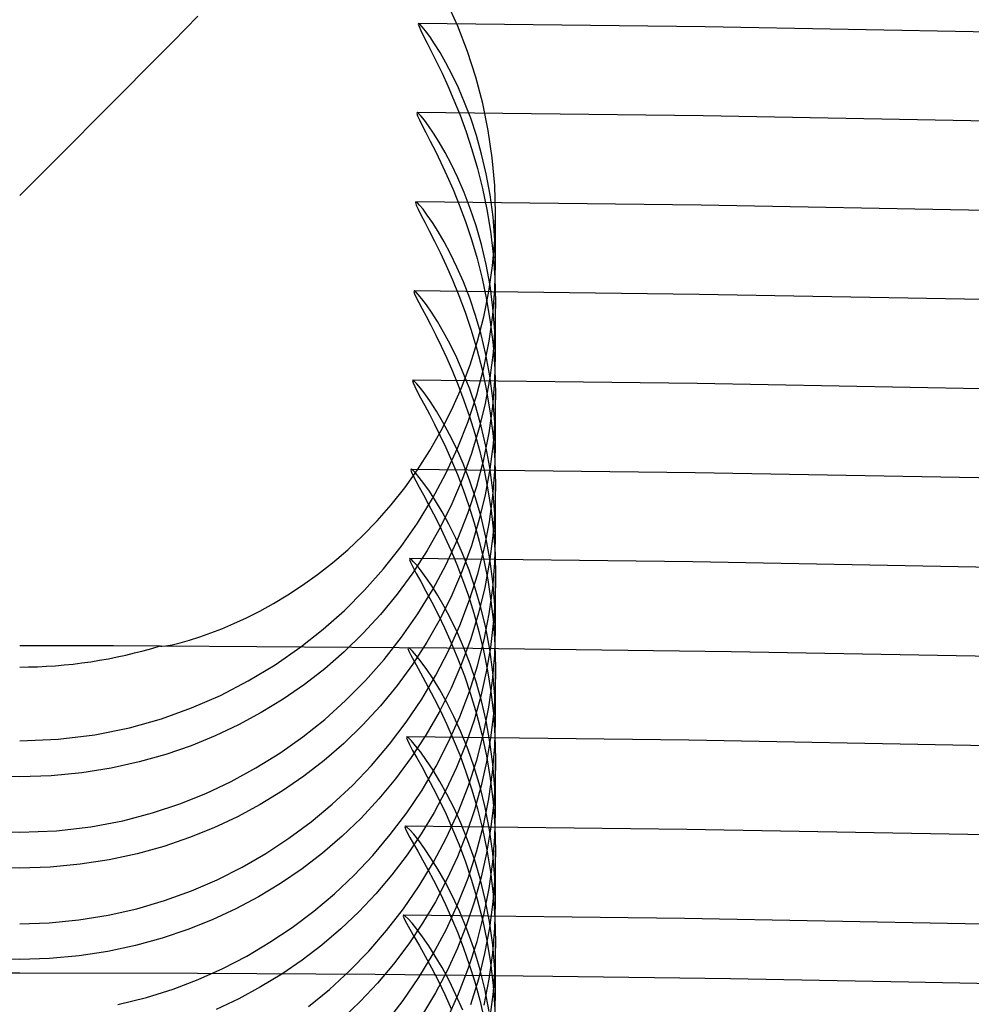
# Model space of a CAD drawing. Header units: millimetres. Extents: x -232 to 232, y -232 to 232.
# Tile 68 of 75: x 0 to 4, y 184.49 to 188.63. Entities that reach past the tile are written whole.
import ezdxf

# ---------------------------------------------------------------- set-up
doc = ezdxf.new("R2010")
doc.units = ezdxf.units.MM
doc.layers.add('HIDDEN', color=7, linetype='Continuous')
doc.layers.add('THICK', color=7, linetype='Continuous')

msp = doc.modelspace()

# ---------------------------------------------------------------- linework, layer by layer
at = {"layer": 'HIDDEN'}
for p, q in [((1.8413, 188.6052), (1.7956, 188.707)), ((1.6763, 188.6176), (1.6751, 188.6142)), ((1.6751, 188.6142), (1.6784, 188.604)), ((1.6821, 188.614), (1.6763, 188.6176)), ((1.6784, 188.604), (1.6858, 188.5871)), ((1.6922, 188.6035), (1.6821, 188.614)), ((1.6858, 188.5871), (1.6974, 188.5636)), ((1.7061, 188.5862), (1.6922, 188.6035)), ((1.7236, 188.5622), (1.7061, 188.5862)), ((1.8821, 188.4996), (1.8413, 188.6052)), ((1.6974, 188.5636), (1.7127, 188.5337)), ((1.7441, 188.5316), (1.7236, 188.5622)), ((1.7127, 188.5337), (1.7311, 188.4976)), ((1.7311, 188.4976), (1.7521, 188.4556)), ((1.767, 188.4945), (1.7441, 188.5316)), ((1.7917, 188.4512), (1.767, 188.4945)), ((1.9173, 188.391), (1.8821, 188.4996)), ((1.7521, 188.4556), (1.7751, 188.4077)), ((1.8175, 188.4018), (1.7917, 188.4512)), ((1.7751, 188.4077), (1.7997, 188.3542)), ((1.8439, 188.3464), (1.8175, 188.4018)), ((1.9465, 188.2801), (1.9173, 188.391)), ((1.7997, 188.3542), (1.8251, 188.2953)), ((1.8701, 188.2852), (1.8439, 188.3464)), ((1.8251, 188.2953), (1.8508, 188.231)), ((1.8955, 188.2183), (1.8701, 188.2852)), ((1.9697, 188.167), (1.9465, 188.2801)), ((1.6704, 188.2426), (1.6692, 188.2392)), ((1.6692, 188.2392), (1.6724, 188.2291)), ((1.6763, 188.239), (1.6704, 188.2426)), ((1.6724, 188.2291), (1.68, 188.2122)), ((1.6867, 188.2283), (1.6763, 188.239)), ((1.68, 188.2122), (1.6917, 188.1886)), ((1.701, 188.2108), (1.6867, 188.2283)), ((1.7189, 188.1864), (1.701, 188.2108)), ((1.8508, 188.231), (1.8762, 188.1615)), ((1.9196, 188.1458), (1.8955, 188.2183)), ((1.6917, 188.1886), (1.7072, 188.1587)), ((1.7397, 188.1555), (1.7189, 188.1864)), ((1.9864, 188.052), (1.9697, 188.167)), ((1.7072, 188.1587), (1.7259, 188.1225)), ((1.7259, 188.1225), (1.7472, 188.0803)), ((1.7631, 188.118), (1.7397, 188.1555)), ((1.8762, 188.1615), (1.9008, 188.0871)), ((1.9416, 188.0681), (1.9196, 188.1458)), ((1.7472, 188.0803), (1.7706, 188.0323)), ((1.7883, 188.0742), (1.7631, 188.118)), ((1.9008, 188.0871), (1.9239, 188.0078)), ((1.8146, 188.0243), (1.7883, 188.0742)), ((1.9609, 187.9851), (1.9416, 188.0681)), ((1.9966, 187.9355), (1.9864, 188.052)), ((1.7706, 188.0323), (1.7956, 187.9785)), ((1.8414, 187.9684), (1.8146, 188.0243)), ((1.9239, 188.0078), (1.9449, 187.9239)), ((1.7956, 187.9785), (1.8215, 187.9192)), ((1.8681, 187.9065), (1.8414, 187.9684)), ((1.9771, 187.8971), (1.9609, 187.9851)), ((1.8215, 187.9192), (1.8477, 187.8544)), ((1.9449, 187.9239), (1.9633, 187.8357)), ((2, 187.819), (1.9966, 187.9355)), ((1.894, 187.8389), (1.8681, 187.9065)), ((1.9894, 187.8043), (1.9771, 187.8971)), ((1.6644, 187.8676), (1.6632, 187.8642)), ((1.6632, 187.8642), (1.6666, 187.8538)), ((1.6704, 187.864), (1.6644, 187.8676)), ((1.6666, 187.8538), (1.6744, 187.8365)), ((1.6808, 187.8534), (1.6704, 187.864)), ((1.6744, 187.8365), (1.6866, 187.8125)), ((1.6953, 187.8359), (1.6808, 187.8534)), ((1.7133, 187.8116), (1.6953, 187.8359)), ((1.8477, 187.8544), (1.8736, 187.7845)), ((1.9185, 187.7658), (1.894, 187.8389)), ((1.9633, 187.8357), (1.9786, 187.7434)), ((1.6866, 187.8125), (1.7025, 187.782)), ((1.7345, 187.7805), (1.7133, 187.8116)), ((1.9972, 187.7067), (1.9894, 187.8043)), ((1.9969, 187.7082), (2, 187.819)), ((2, 187.6041), (2, 187.8196)), ((1.7025, 187.782), (1.7217, 187.7453)), ((1.7583, 187.743), (1.7345, 187.7805)), ((1.8736, 187.7845), (1.8986, 187.7095)), ((1.9408, 187.6873), (1.9185, 187.7658)), ((1.7217, 187.7453), (1.7435, 187.7025)), ((1.7838, 187.6991), (1.7583, 187.743)), ((1.8986, 187.7095), (1.9222, 187.6296)), ((1.9786, 187.7434), (1.9901, 187.6472)), ((1.9876, 187.5986), (1.9969, 187.7082)), ((1.7435, 187.7025), (1.7675, 187.6538)), ((1.8106, 187.6489), (1.7838, 187.6991)), ((1.9605, 187.6036), (1.9408, 187.6873)), ((2, 187.6051), (1.9972, 187.7067)), ((1.7675, 187.6538), (1.793, 187.5993)), ((1.8379, 187.5927), (1.8106, 187.6489)), ((1.9222, 187.6296), (1.9436, 187.545)), ((1.9901, 187.6472), (1.9974, 187.5473)), ((1.793, 187.5993), (1.8194, 187.5394)), ((1.8651, 187.5305), (1.8379, 187.5927)), ((1.9769, 187.5149), (1.9605, 187.6036)), ((1.9724, 187.4904), (1.9876, 187.5986)), ((1.9972, 187.4998), (2, 187.6051)), ((1.9436, 187.545), (1.9624, 187.456)), ((1.9974, 187.5473), (2, 187.4442)), ((1.8194, 187.5394), (1.8461, 187.474)), ((1.8914, 187.4626), (1.8651, 187.5305)), ((1.9893, 187.4214), (1.9769, 187.5149)), ((1.6583, 187.4927), (1.657, 187.4897)), ((1.657, 187.4897), (1.6598, 187.4807)), ((1.6645, 187.4889), (1.6583, 187.4927)), ((1.6598, 187.4807), (1.6665, 187.4656)), ((1.6754, 187.4779), (1.6645, 187.4889)), ((1.6665, 187.4656), (1.6771, 187.4446)), ((1.6905, 187.4597), (1.6754, 187.4779)), ((1.7093, 187.4346), (1.6905, 187.4597)), ((1.8461, 187.474), (1.8724, 187.4034)), ((1.9164, 187.3889), (1.8914, 187.4626)), ((1.9512, 187.3842), (1.9724, 187.4904)), ((1.9882, 187.3914), (1.9972, 187.4998)), ((1.6771, 187.4446), (1.6911, 187.4179)), ((1.6911, 187.4179), (1.7081, 187.386)), ((1.7312, 187.4028), (1.7093, 187.4346)), ((1.9624, 187.456), (1.978, 187.3628)), ((1.9972, 187.3233), (1.9893, 187.4214)), ((2, 187.4442), (1.9974, 187.3401)), ((2, 187.2203), (2, 187.4434)), ((1.7081, 187.386), (1.7275, 187.3489)), ((1.7555, 187.3644), (1.7312, 187.4028)), ((1.8724, 187.4034), (1.8978, 187.3278)), ((1.9392, 187.3098), (1.9164, 187.3889)), ((1.9247, 187.2811), (1.9512, 187.3842)), ((1.9727, 187.2809), (1.9882, 187.3914)), ((1.7275, 187.3489), (1.7488, 187.307)), ((1.7818, 187.3195), (1.7555, 187.3644)), ((1.978, 187.3628), (1.9898, 187.2656)), ((1.9974, 187.3401), (1.9894, 187.2341)), ((1.7488, 187.307), (1.7715, 187.2606)), ((1.8091, 187.2684), (1.7818, 187.3195)), ((1.8978, 187.3278), (1.9216, 187.2473)), ((1.9594, 187.2252), (1.9392, 187.3098)), ((2, 187.2212), (1.9972, 187.3233)), ((1.7715, 187.2606), (1.7952, 187.2098)), ((1.837, 187.2112), (1.8091, 187.2684)), ((1.8932, 187.1816), (1.9247, 187.2811)), ((1.9503, 187.169), (1.9727, 187.2809)), ((1.9898, 187.2656), (1.9973, 187.1645)), ((1.8646, 187.1481), (1.837, 187.2112)), ((1.9216, 187.2473), (1.9433, 187.1622)), ((1.9762, 187.1354), (1.9594, 187.2252)), ((1.9894, 187.2341), (1.9756, 187.1268)), ((1.9971, 187.1156), (2, 187.2212)), ((1.7952, 187.2098), (1.8193, 187.155)), ((1.8571, 187.0858), (1.8932, 187.1816)), ((1.9209, 187.0563), (1.9503, 187.169)), ((1.8193, 187.155), (1.8435, 187.0959)), ((1.8914, 187.0792), (1.8646, 187.1481)), ((1.9433, 187.1622), (1.9622, 187.0727)), ((1.989, 187.0405), (1.9762, 187.1354)), ((1.9973, 187.1645), (2, 187.0602)), ((1.6522, 187.1177), (1.6508, 187.1147)), ((1.6508, 187.1147), (1.6536, 187.1058)), ((1.6585, 187.1139), (1.6522, 187.1177)), ((1.6536, 187.1058), (1.6604, 187.0909)), ((1.6696, 187.1028), (1.6585, 187.1139)), ((1.6604, 187.0909), (1.671, 187.0699)), ((1.685, 187.0843), (1.6696, 187.1028)), ((1.8435, 187.0959), (1.8674, 187.0327)), ((1.9756, 187.1268), (1.9559, 187.0191)), ((1.9881, 187.007), (1.9971, 187.1156)), ((1.671, 187.0699), (1.6852, 187.0433)), ((1.7044, 187.0586), (1.685, 187.0843)), ((1.727, 187.0261), (1.7044, 187.0586)), ((1.8165, 186.9937), (1.8571, 187.0858)), ((1.8846, 186.9445), (1.9209, 187.0563)), ((1.9166, 187.0048), (1.8914, 187.0792)), ((1.9622, 187.0727), (1.9779, 186.9791)), ((2, 187.0602), (1.9975, 186.9564)), ((2, 186.8365), (2, 187.0591)), ((1.6852, 187.0433), (1.7023, 187.0114)), ((1.7023, 187.0114), (1.7219, 186.9744)), ((1.7521, 186.9869), (1.727, 187.0261)), ((1.8674, 187.0327), (1.8907, 186.9652)), ((1.9395, 186.9249), (1.9166, 187.0048)), ((1.9559, 187.0191), (1.9301, 186.9115)), ((1.9726, 186.8964), (1.9881, 187.007)), ((1.9971, 186.9412), (1.989, 187.0405)), ((1.7219, 186.9744), (1.7435, 186.9325)), ((1.779, 186.9412), (1.7521, 186.9869)), ((1.772, 186.9055), (1.8165, 186.9937)), ((1.8907, 186.9652), (1.9128, 186.8938)), ((1.9779, 186.9791), (1.9898, 186.8816)), ((1.7435, 186.9325), (1.7665, 186.886)), ((1.807, 186.8893), (1.779, 186.9412)), ((1.8414, 186.8342), (1.8846, 186.9445)), ((1.9597, 186.84), (1.9395, 186.9249)), ((1.9975, 186.9564), (1.9895, 186.8505)), ((2, 186.8377), (1.9971, 186.9412)), ((1.7238, 186.8213), (1.772, 186.9055)), ((1.7665, 186.886), (1.7906, 186.8352)), ((1.8354, 186.8313), (1.807, 186.8893)), ((1.9301, 186.9115), (1.8981, 186.8047)), ((1.9128, 186.8938), (1.9334, 186.8184)), ((1.9502, 186.7847), (1.9726, 186.8964)), ((1.9898, 186.8816), (1.9973, 186.7803)), ((1.9764, 186.7501), (1.9597, 186.84)), ((1.9895, 186.8505), (1.9758, 186.7433)), ((1.6724, 186.7412), (1.7238, 186.8213)), ((1.7906, 186.8352), (1.8151, 186.7802)), ((1.7915, 186.7257), (1.8414, 186.8342)), ((1.8635, 186.7675), (1.8354, 186.8313)), ((1.8981, 186.8047), (1.8602, 186.7)), ((1.9334, 186.8184), (1.9519, 186.7392)), ((1.9973, 186.7349), (2, 186.8377)), ((1.8151, 186.7802), (1.8397, 186.7209)), ((1.8905, 186.6979), (1.8635, 186.7675)), ((1.9209, 186.6723), (1.9502, 186.7847)), ((1.9973, 186.7803), (2, 186.6758)), ((1.6182, 186.6655), (1.6724, 186.7412)), ((1.6459, 186.7428), (1.6446, 186.7398)), ((1.6446, 186.7398), (1.6474, 186.7307)), ((1.6524, 186.7389), (1.6459, 186.7428)), ((1.6474, 186.7307), (1.6544, 186.7156)), ((1.6637, 186.7276), (1.6524, 186.7389)), ((1.6544, 186.7156), (1.6653, 186.6945)), ((1.6795, 186.709), (1.6637, 186.7276)), ((1.7347, 186.6195), (1.7915, 186.7257)), ((1.8397, 186.7209), (1.8641, 186.6573)), ((1.9519, 186.7392), (1.9681, 186.6562)), ((1.9758, 186.7433), (1.9561, 186.6357)), ((1.9891, 186.6555), (1.9764, 186.7501)), ((1.9888, 186.6295), (1.9973, 186.7349)), ((1.6653, 186.6945), (1.6797, 186.6677)), ((1.6992, 186.6831), (1.6795, 186.709)), ((1.7223, 186.6503), (1.6992, 186.6831)), ((1.8602, 186.7), (1.8166, 186.5977)), ((1.8847, 186.5608), (1.9209, 186.6723)), ((1.916, 186.6229), (1.8905, 186.6979)), ((2, 186.6758), (1.9974, 186.5706)), ((2, 186.4527), (2, 186.6749)), ((1.5613, 186.594), (1.6182, 186.6655)), ((1.6797, 186.6677), (1.6972, 186.6355)), ((1.6972, 186.6355), (1.7172, 186.5982)), ((1.7479, 186.6107), (1.7223, 186.6503)), ((1.8641, 186.6573), (1.8878, 186.5895)), ((1.9561, 186.6357), (1.9302, 186.528)), ((1.9681, 186.6562), (1.9814, 186.5698)), ((1.9972, 186.5564), (1.9891, 186.6555)), ((1.5023, 186.5267), (1.5613, 186.594)), ((1.6717, 186.5168), (1.7347, 186.6195)), ((1.7172, 186.5982), (1.7391, 186.556)), ((1.7753, 186.5646), (1.7479, 186.6107)), ((1.8166, 186.5977), (1.7672, 186.4979)), ((1.8878, 186.5895), (1.9104, 186.5175)), ((1.9392, 186.5426), (1.916, 186.6229)), ((1.9741, 186.522), (1.9888, 186.6295)), ((1.7391, 186.556), (1.7626, 186.5092)), ((1.8038, 186.5122), (1.7753, 186.5646)), ((1.8418, 186.451), (1.8847, 186.5608)), ((1.9814, 186.5698), (1.9914, 186.4802)), ((1.9974, 186.5706), (1.9892, 186.4633)), ((2, 186.4534), (1.9972, 186.5564)), ((1.4414, 186.4636), (1.5023, 186.5267)), ((1.603, 186.4183), (1.6717, 186.5168)), ((1.7626, 186.5092), (1.787, 186.4581)), ((1.8327, 186.4536), (1.8038, 186.5122)), ((1.9302, 186.528), (1.8983, 186.4212)), ((1.9104, 186.5175), (1.9315, 186.4414)), ((1.9595, 186.4572), (1.9392, 186.5426)), ((1.953, 186.4129), (1.9741, 186.522)), ((1.7672, 186.4979), (1.7122, 186.4011)), ((1.9914, 186.4802), (1.9978, 186.3876)), ((1.3789, 186.4047), (1.4414, 186.4636)), ((1.787, 186.4581), (1.8119, 186.4027)), ((1.7922, 186.3432), (1.8418, 186.451)), ((1.8613, 186.3892), (1.8327, 186.4536)), ((1.9315, 186.4414), (1.9505, 186.3614)), ((1.9763, 186.3668), (1.9595, 186.4572)), ((1.9892, 186.4633), (1.9751, 186.3551)), ((1.9972, 186.3497), (2, 186.4534)), ((1.3154, 186.3501), (1.3789, 186.4047)), ((1.5288, 186.3241), (1.603, 186.4183)), ((1.7122, 186.4011), (1.6517, 186.3074)), ((1.8119, 186.4027), (1.837, 186.343)), ((1.8983, 186.4212), (1.8604, 186.3165)), ((1.8888, 186.3191), (1.8613, 186.3892)), ((1.9253, 186.3037), (1.953, 186.4129)), ((1.9978, 186.3876), (2, 186.2923)), ((1.252, 186.3005), (1.3154, 186.3501)), ((1.6396, 186.3678), (1.6385, 186.3638)), ((1.6385, 186.3638), (1.6428, 186.352)), ((1.6455, 186.3645), (1.6396, 186.3678)), ((1.6428, 186.352), (1.6524, 186.3324)), ((1.6558, 186.3546), (1.6455, 186.3645)), ((1.67, 186.3384), (1.6558, 186.3546)), ((1.7359, 186.2377), (1.7922, 186.3432)), ((1.837, 186.343), (1.8618, 186.279)), ((1.9505, 186.3614), (1.9671, 186.2776)), ((1.9751, 186.3551), (1.955, 186.2464)), ((1.9891, 186.2717), (1.9763, 186.3668)), ((1.9886, 186.2433), (1.9972, 186.3497)), ((1.1892, 186.2555), (1.252, 186.3005)), ((1.4492, 186.2346), (1.5288, 186.3241)), ((1.6517, 186.3074), (1.5865, 186.218)), ((1.6524, 186.3324), (1.6669, 186.3054)), ((1.6669, 186.3054), (1.6854, 186.2716)), ((1.6878, 186.316), (1.67, 186.3384)), ((1.7086, 186.2873), (1.6878, 186.316)), ((1.8604, 186.3165), (1.8167, 186.214)), ((1.9147, 186.2434), (1.8888, 186.3191)), ((1.891, 186.1948), (1.9253, 186.3037)), ((1.6854, 186.2716), (1.7074, 186.2313)), ((1.732, 186.2526), (1.7086, 186.2873)), ((1.8618, 186.279), (1.8859, 186.2106)), ((1.9671, 186.2776), (1.9808, 186.1901)), ((1.9972, 186.1722), (1.9891, 186.2717)), ((2, 186.2923), (1.9978, 186.1943)), ((2, 186.0689), (2, 186.2907)), ((1.1274, 186.215), (1.1892, 186.2555)), ((1.3647, 186.1499), (1.4492, 186.2346)), ((1.5865, 186.218), (1.5167, 186.1329)), ((1.6735, 186.1355), (1.7359, 186.2377)), ((1.7074, 186.2313), (1.7319, 186.185)), ((1.7574, 186.212), (1.732, 186.2526)), ((1.9383, 186.1624), (1.9147, 186.2434)), ((1.955, 186.2464), (1.9286, 186.1379)), ((1.9737, 186.1353), (1.9886, 186.2433)), ((1.0088, 186.1468), (1.0671, 186.1789)), ((1.0671, 186.1789), (1.1274, 186.215)), ((1.7319, 186.185), (1.7583, 186.133)), ((1.7842, 186.1655), (1.7574, 186.212)), ((1.8167, 186.214), (1.7672, 186.114)), ((1.85, 186.0865), (1.891, 186.1948)), ((1.8859, 186.2106), (1.9089, 186.1381)), ((1.9808, 186.1901), (1.9911, 186.0993)), ((1.9978, 186.1943), (1.9907, 186.0946)), ((0.9529, 186.1185), (1.0088, 186.1468)), ((1.2754, 186.0703), (1.3647, 186.1499)), ((1.6054, 186.0374), (1.6735, 186.1355)), ((1.8117, 186.1133), (1.7842, 186.1655)), ((1.9286, 186.1379), (1.8961, 186.0306)), ((1.9089, 186.1381), (1.9303, 186.0615)), ((1.9589, 186.0763), (1.9383, 186.1624)), ((1.9524, 186.0264), (1.9737, 186.1353)), ((2, 186.0693), (1.9972, 186.1722)), ((0.8499, 186.0729), (0.8997, 186.094)), ((0.8997, 186.094), (0.9529, 186.1185)), ((1.5167, 186.1329), (1.4426, 186.0523)), ((1.7672, 186.114), (1.7119, 186.0167)), ((1.7583, 186.133), (1.7858, 186.0759)), ((1.8395, 186.0555), (1.8117, 186.1133)), ((1.9907, 186.0946), (1.9785, 185.9935)), ((1.9911, 186.0993), (1.9977, 186.0054)), ((0.7573, 186.0388), (0.8031, 186.0548)), ((0.8031, 186.0548), (0.8499, 186.0729)), ((1.1818, 185.9963), (1.2754, 186.0703)), ((1.4426, 186.0523), (1.3643, 185.9762)), ((1.7858, 186.0759), (1.8137, 186.0138)), ((1.8026, 185.9804), (1.85, 186.0865)), ((1.8669, 185.9921), (1.8395, 186.0555)), ((1.9303, 186.0615), (1.9497, 185.9809)), ((1.976, 185.9852), (1.9589, 186.0763)), ((1.997, 185.9624), (2, 186.0693)), ((0.6408, 186.0057), (0.6744, 186.0139)), ((0.6744, 186.0139), (0.7138, 186.0251)), ((0.7138, 186.0251), (0.7573, 186.0388)), ((1.5319, 185.9438), (1.6054, 186.0374)), ((1.7119, 186.0167), (1.6514, 185.923)), ((1.8137, 186.0138), (1.8417, 185.9466)), ((1.8961, 186.0306), (1.8576, 185.9254)), ((1.9245, 185.917), (1.9524, 186.0264)), ((0.5975, 185.999), (0.6146, 186.0007)), ((0.6146, 186.0007), (0.6408, 186.0057)), ((1.3643, 185.9762), (1.2822, 185.9048)), ((1.6333, 185.9928), (1.632, 185.9893)), ((1.632, 185.9893), (1.6357, 185.9787)), ((1.6399, 185.989), (1.6333, 185.9928)), ((1.6357, 185.9787), (1.6442, 185.9612)), ((1.6514, 185.9778), (1.6399, 185.989)), ((1.6675, 185.9593), (1.6514, 185.9778)), ((1.7492, 185.8771), (1.8026, 185.9804)), ((1.8932, 185.9234), (1.8669, 185.9921)), ((1.9497, 185.9809), (1.9665, 185.8964)), ((1.9785, 185.9935), (1.961, 185.8916)), ((1.989, 185.8894), (1.976, 185.9852)), ((1.9977, 186.0054), (2, 185.9084)), ((1.4534, 185.8548), (1.5319, 185.9438)), ((1.6442, 185.9612), (1.6573, 185.9368)), ((1.6573, 185.9368), (1.6743, 185.9061)), ((1.6876, 185.9336), (1.6675, 185.9593)), ((1.7111, 185.9009), (1.6876, 185.9336)), ((1.8417, 185.9466), (1.8691, 185.8743)), ((1.9879, 185.8531), (1.997, 185.9624)), ((1.2822, 185.9048), (1.1965, 185.8382)), ((1.6514, 185.923), (1.586, 185.8334)), ((1.6743, 185.9061), (1.6946, 185.8695)), ((1.7373, 185.8614), (1.7111, 185.9009)), ((1.8576, 185.9254), (1.8133, 185.8225)), ((1.8902, 185.8086), (1.9245, 185.917)), ((1.918, 185.8493), (1.8932, 185.9234)), ((1.961, 185.8916), (1.9381, 185.7898)), ((1.9665, 185.8964), (1.9805, 185.8083)), ((1.9972, 185.7891), (1.989, 185.8894)), ((2, 185.9084), (1.9978, 185.8119)), ((2, 185.685), (2, 185.9065)), ((1.3699, 185.7707), (1.4534, 185.8548)), ((1.6899, 185.777), (1.7492, 185.8771)), ((1.6946, 185.8695), (1.7175, 185.8273)), ((1.7654, 185.8152), (1.7373, 185.8614)), ((1.8691, 185.8743), (1.8954, 185.7972)), ((1.9406, 185.7701), (1.918, 185.8493)), ((1.9722, 185.7425), (1.9879, 185.8531)), ((1.1965, 185.8382), (1.1074, 185.7766)), ((1.586, 185.8334), (1.5159, 185.7481)), ((1.7175, 185.8273), (1.7423, 185.7798)), ((1.8133, 185.8225), (1.7631, 185.7222)), ((1.7948, 185.7626), (1.7654, 185.8152)), ((1.8497, 185.7018), (1.8902, 185.8086)), ((1.9805, 185.8083), (1.991, 185.7167)), ((1.9978, 185.8119), (1.991, 185.7137)), ((1.1074, 185.7766), (1.0151, 185.72)), ((1.2819, 185.6916), (1.3699, 185.7707)), ((1.6249, 185.6803), (1.6899, 185.777)), ((1.7423, 185.7798), (1.7685, 185.7275)), ((1.8247, 185.7037), (1.7948, 185.7626)), ((1.8954, 185.7972), (1.9199, 185.7153)), ((1.9381, 185.7898), (1.9096, 185.6886)), ((1.9603, 185.686), (1.9406, 185.7701)), ((2, 185.6855), (1.9972, 185.7891)), ((1.5159, 185.7481), (1.4415, 185.6672)), ((1.7631, 185.7222), (1.7071, 185.6248)), ((1.7685, 185.7275), (1.7953, 185.6705)), ((1.9498, 185.6309), (1.9722, 185.7425)), ((1.0151, 185.72), (0.9198, 185.6684)), ((1.1895, 185.6179), (1.2819, 185.6916)), ((1.5544, 185.5872), (1.6249, 185.6803)), ((1.8028, 185.5969), (1.8497, 185.7018)), ((1.8543, 185.6387), (1.8247, 185.7037)), ((1.9096, 185.6886), (1.8755, 185.588)), ((1.9199, 185.7153), (1.9423, 185.6288)), ((1.9767, 185.597), (1.9603, 185.686)), ((1.991, 185.7137), (1.9792, 185.6139)), ((1.991, 185.7167), (1.9976, 185.622)), ((1.997, 185.5782), (2, 185.6855)), ((0.9198, 185.6684), (0.8218, 185.6221)), ((1.4415, 185.6672), (1.3628, 185.5909)), ((1.7953, 185.6705), (1.8224, 185.6089)), ((1.883, 185.5676), (1.8543, 185.6387)), ((0.8218, 185.6221), (0.721, 185.5811)), ((1.0931, 185.5497), (1.1895, 185.6179)), ((1.6268, 185.6179), (1.6255, 185.6143)), ((1.6255, 185.6143), (1.6293, 185.6036)), ((1.6339, 185.6137), (1.6268, 185.6179)), ((1.6293, 185.6036), (1.6381, 185.5858)), ((1.6466, 185.6013), (1.6339, 185.6137)), ((1.7071, 185.6248), (1.646, 185.5312)), ((1.6641, 185.581), (1.6466, 185.6013)), ((1.7498, 185.4943), (1.8028, 185.5969)), ((1.8224, 185.6089), (1.8494, 185.5424)), ((1.9207, 185.5196), (1.9498, 185.6309)), ((1.9423, 185.6288), (1.9617, 185.538)), ((1.9792, 185.6139), (1.9621, 185.5131)), ((1.9892, 185.5034), (1.9767, 185.597)), ((1.9976, 185.622), (2, 185.5242)), ((0.721, 185.5811), (0.6149, 185.5444)), ((1.3628, 185.5909), (1.2802, 185.5192)), ((1.4787, 185.4983), (1.5544, 185.5872)), ((1.6381, 185.5858), (1.6515, 185.5612)), ((1.6515, 185.5612), (1.6689, 185.5302)), ((1.6857, 185.5534), (1.6641, 185.581)), ((1.8755, 185.588), (1.8361, 185.4894)), ((1.91, 185.4908), (1.883, 185.5676)), ((1.9878, 185.4685), (1.997, 185.5782)), ((0.6149, 185.5444), (0.5027, 185.5127)), ((0.993, 185.4873), (1.0931, 185.5497)), ((1.2802, 185.5192), (1.1939, 185.4525)), ((1.646, 185.5312), (1.5801, 185.4419)), ((1.6689, 185.5302), (1.6896, 185.4933)), ((1.7105, 185.5188), (1.6857, 185.5534)), ((1.7377, 185.4776), (1.7105, 185.5188)), ((1.8494, 185.5424), (1.8757, 185.4713)), ((1.8849, 185.4096), (1.9207, 185.5196)), ((1.9617, 185.538), (1.9777, 185.4431)), ((2, 185.5242), (1.9978, 185.4277)), ((2, 185.3012), (2, 185.5223)), ((0.3849, 185.4867), (0.2615, 185.4671)), ((0.5027, 185.5127), (0.3849, 185.4867)), ((0.8893, 185.4308), (0.993, 185.4873)), ((1.3983, 185.4141), (1.4787, 185.4983)), ((1.6896, 185.4933), (1.7129, 185.4508)), ((1.691, 185.3947), (1.7498, 185.4943)), ((1.7664, 185.4303), (1.7377, 185.4776)), ((1.8361, 185.4894), (1.7916, 185.3934)), ((1.9347, 185.4084), (1.91, 185.4908)), ((1.9621, 185.5131), (1.9397, 185.4124)), ((1.9972, 185.4051), (1.9892, 185.5034)), ((0, 185.4504), (-0.1156, 185.4536)), ((0.1329, 185.4547), (0, 185.4504)), ((0.2615, 185.4671), (0.1329, 185.4547)), ((0.7824, 185.3805), (0.8893, 185.4308)), ((1.1939, 185.4525), (1.1042, 185.3906)), ((1.5801, 185.4419), (1.5097, 185.357)), ((1.7129, 185.4508), (1.7382, 185.4029)), ((1.8757, 185.4713), (1.9008, 185.3957)), ((1.972, 185.3575), (1.9878, 185.4685)), ((1.9777, 185.4431), (1.9898, 185.3448)), ((1.1042, 185.3906), (1.0112, 185.3339)), ((1.3135, 185.3348), (1.3983, 185.4141)), ((1.6269, 185.2989), (1.691, 185.3947)), ((1.7382, 185.4029), (1.7648, 185.3502)), ((1.7916, 185.3934), (1.7421, 185.3001)), ((1.7959, 185.3772), (1.7664, 185.4303)), ((1.8427, 185.3011), (1.8849, 185.4096)), ((1.9008, 185.3957), (1.9242, 185.3157)), ((1.9397, 185.4124), (1.9119, 185.3119)), ((1.9564, 185.3205), (1.9347, 185.4084)), ((1.9978, 185.4277), (1.991, 185.3295)), ((2, 185.3029), (1.9972, 185.4051)), ((0.6725, 185.3365), (0.7824, 185.3805)), ((1.5097, 185.357), (1.4348, 185.2765)), ((1.7648, 185.3502), (1.7921, 185.2929)), ((1.8258, 185.3179), (1.7959, 185.3772)), ((1.9495, 185.2458), (1.972, 185.3575)), ((0.5582, 185.2986), (0.6725, 185.3365)), ((1.0112, 185.3339), (0.9152, 185.2823)), ((1.2245, 185.2606), (1.3135, 185.3348)), ((1.8554, 185.2527), (1.8258, 185.3179)), ((1.9119, 185.3119), (1.8785, 185.2119)), ((1.9242, 185.3157), (1.9453, 185.2314)), ((1.9744, 185.2273), (1.9564, 185.3205)), ((1.991, 185.3295), (1.9792, 185.2297)), ((1.9898, 185.3448), (1.9974, 185.2432)), ((0.2989, 185.24), (0.4337, 185.2658)), ((0.4337, 185.2658), (0.5582, 185.2986)), ((0.9152, 185.2823), (0.8164, 185.236)), ((1.4348, 185.2765), (1.3558, 185.2006)), ((1.5578, 185.2073), (1.6269, 185.2989)), ((1.7421, 185.3001), (1.6877, 185.2098)), ((1.7921, 185.2929), (1.8197, 185.2308)), ((1.7939, 185.1945), (1.8427, 185.3011)), ((1.9972, 185.1984), (2, 185.3029)), ((0.1541, 185.223), (0.2989, 185.24)), ((0.8164, 185.236), (0.7138, 185.1946)), ((1.1315, 185.1917), (1.2245, 185.2606)), ((1.6203, 185.2429), (1.6189, 185.2399)), ((1.6189, 185.2399), (1.6219, 185.2309)), ((1.6271, 185.239), (1.6203, 185.2429)), ((1.6219, 185.2309), (1.629, 185.216)), ((1.6393, 185.2275), (1.6271, 185.239)), ((1.6561, 185.2085), (1.6393, 185.2275)), ((1.8197, 185.2308), (1.8471, 185.1638)), ((1.8839, 185.1815), (1.8554, 185.2527)), ((1.9202, 185.1342), (1.9495, 185.2458)), ((1.9453, 185.2314), (1.9637, 185.1431)), ((1.9792, 185.2297), (1.9621, 185.129)), ((1.9882, 185.129), (1.9744, 185.2273)), ((1.9974, 185.2432), (2, 185.1387)), ((-0.1268, 185.221), (0, 185.2169)), ((0, 185.2169), (0.1541, 185.223)), ((0.7138, 185.1946), (0.6062, 185.1579)), ((1.0349, 185.1282), (1.1315, 185.1917)), ((1.3558, 185.2006), (1.273, 185.1295)), ((1.4839, 185.12), (1.5578, 185.2073)), ((1.6877, 185.2098), (1.6286, 185.1226)), ((1.629, 185.216), (1.6403, 185.1952)), ((1.6403, 185.1952), (1.6551, 185.1689)), ((1.677, 185.1823), (1.6561, 185.2085)), ((1.7014, 185.149), (1.677, 185.1823)), ((1.7391, 185.0911), (1.7939, 185.1945)), ((1.8785, 185.2119), (1.8397, 185.1138)), ((1.9885, 185.0907), (1.9972, 185.1984)), ((0.6062, 185.1579), (0.4936, 185.1266)), ((1.6551, 185.1689), (1.673, 185.1375)), ((1.7286, 185.1088), (1.7014, 185.149)), ((1.8471, 185.1638), (1.8738, 185.0922)), ((1.9109, 185.1046), (1.8839, 185.1815)), ((1.9637, 185.1431), (1.9789, 185.0509)), ((0.3763, 185.1013), (0.2545, 185.0824)), ((0.4936, 185.1266), (0.3763, 185.1013)), ((0.9347, 185.0703), (1.0349, 185.1282)), ((1.273, 185.1295), (1.1866, 185.0633)), ((1.4055, 185.0371), (1.4839, 185.12)), ((1.6286, 185.1226), (1.5648, 185.0387)), ((1.673, 185.1375), (1.6933, 185.1013)), ((1.6933, 185.1013), (1.7157, 185.0605)), ((1.7577, 185.0618), (1.7286, 185.1088)), ((1.8397, 185.1138), (1.7959, 185.0181)), ((1.8844, 185.0241), (1.9202, 185.1342)), ((1.9354, 185.0222), (1.9109, 185.1046)), ((1.9621, 185.129), (1.9397, 185.0283)), ((1.9969, 185.0259), (1.9882, 185.129)), ((2, 185.1387), (1.9973, 185.0323)), ((2, 184.9174), (2, 185.1381)), ((0, 185.0666), (-0.1105, 185.0695)), ((0.1283, 185.0707), (0, 185.0666)), ((0.2545, 185.0824), (0.1283, 185.0707)), ((0.8302, 185.0178), (0.9347, 185.0703)), ((1.1866, 185.0633), (1.0968, 185.002)), ((1.6787, 184.9914), (1.7391, 185.0911)), ((1.7157, 185.0605), (1.7396, 185.0153)), ((1.7881, 185.0084), (1.7577, 185.0618)), ((1.8738, 185.0922), (1.8993, 185.016)), ((1.9733, 184.981), (1.9885, 185.0907)), ((0.7215, 184.9709), (0.8302, 185.0178)), ((1.3228, 184.9589), (1.4055, 185.0371)), ((1.5648, 185.0387), (1.4967, 184.9585)), ((1.7959, 185.0181), (1.7471, 184.925)), ((1.842, 184.9156), (1.8844, 185.0241)), ((1.9397, 185.0283), (1.9119, 184.9278)), ((1.957, 184.9343), (1.9354, 185.0222)), ((1.9789, 185.0509), (1.9903, 184.9554)), ((1.9973, 185.0323), (1.9889, 184.9244)), ((2, 184.9187), (1.9969, 185.0259)), ((1.0968, 185.002), (1.0039, 184.9459)), ((1.6131, 184.8957), (1.6787, 184.9914)), ((1.7396, 185.0153), (1.7644, 184.9662)), ((1.819, 184.9485), (1.7881, 185.0084)), ((1.8993, 185.016), (1.923, 184.9354)), ((1.9514, 184.8699), (1.9733, 184.981)), ((0.6086, 184.9301), (0.7215, 184.9709)), ((1.0039, 184.9459), (0.908, 184.8949)), ((1.2361, 184.8856), (1.3228, 184.9589)), ((1.4967, 184.9585), (1.4248, 184.8824)), ((1.7644, 184.9662), (1.7898, 184.9131)), ((1.8497, 184.8824), (1.819, 184.9485)), ((1.923, 184.9354), (1.9445, 184.8505)), ((1.9748, 184.8414), (1.957, 184.9343)), ((1.9903, 184.9554), (1.9975, 184.8567)), ((0.3715, 184.8684), (0.4919, 184.8958)), ((0.4919, 184.8958), (0.6086, 184.9301)), ((0.908, 184.8949), (0.8093, 184.8491)), ((1.5423, 184.8041), (1.6131, 184.8957)), ((1.7471, 184.925), (1.6934, 184.8347)), ((1.7898, 184.9131), (1.8154, 184.8561)), ((1.7932, 184.8091), (1.842, 184.9156)), ((1.9119, 184.9278), (1.8785, 184.8279)), ((1.9889, 184.9244), (1.9746, 184.8156)), ((1.9973, 184.8148), (2, 184.9187)), ((0.248, 184.8485), (0.3715, 184.8684)), ((1.1456, 184.8174), (1.2361, 184.8856)), ((1.4248, 184.8824), (1.3491, 184.8106)), ((1.6137, 184.868), (1.6124, 184.8643)), ((1.6124, 184.8643), (1.6165, 184.8532)), ((1.6205, 184.8642), (1.6137, 184.868)), ((1.6165, 184.8532), (1.6258, 184.8348)), ((1.6325, 184.8529), (1.6205, 184.8642)), ((1.6491, 184.8344), (1.6325, 184.8529)), ((1.8154, 184.8561), (1.8409, 184.7949)), ((1.8793, 184.8102), (1.8497, 184.8824)), ((1.9225, 184.758), (1.9514, 184.8699)), ((1.9975, 184.8567), (2, 184.7551)), ((0, 184.8326), (0.1241, 184.8365)), ((0.1241, 184.8365), (0.248, 184.8485)), ((0.8093, 184.8491), (0.7063, 184.808)), ((1.0516, 184.7544), (1.1456, 184.8174)), ((1.3491, 184.8106), (1.2698, 184.743)), ((1.6258, 184.8348), (1.64, 184.8095)), ((1.6934, 184.8347), (1.6349, 184.7474)), ((1.6695, 184.8093), (1.6491, 184.8344)), ((1.8785, 184.8279), (1.8398, 184.7299)), ((1.9073, 184.732), (1.8793, 184.8102)), ((1.9445, 184.8505), (1.9632, 184.7615)), ((1.9746, 184.8156), (1.9543, 184.7069)), ((1.9883, 184.7437), (1.9748, 184.8414)), ((1.9886, 184.7083), (1.9973, 184.8148)), ((0.5986, 184.7718), (0.4865, 184.7411)), ((0.7063, 184.808), (0.5986, 184.7718)), ((1.4668, 184.7169), (1.5423, 184.8041)), ((1.64, 184.8095), (1.6583, 184.7777)), ((1.6583, 184.7777), (1.6799, 184.7399)), ((1.6931, 184.7777), (1.6695, 184.8093)), ((1.7191, 184.7401), (1.6931, 184.7777)), ((1.7383, 184.7056), (1.7932, 184.8091)), ((1.8409, 184.7949), (1.8658, 184.7298)), ((0.4865, 184.7411), (0.3701, 184.7164)), ((0.9543, 184.6969), (1.0516, 184.7544)), ((1.2698, 184.743), (1.1872, 184.6799)), ((1.6349, 184.7474), (1.5716, 184.6633)), ((1.6799, 184.7399), (1.7043, 184.6963)), ((1.7467, 184.6968), (1.7191, 184.7401)), ((1.8398, 184.7299), (1.796, 184.6344)), ((1.8658, 184.7298), (1.8898, 184.6608)), ((1.8868, 184.6469), (1.9225, 184.758)), ((1.9328, 184.6481), (1.9073, 184.732)), ((1.9632, 184.7615), (1.9786, 184.6687)), ((1.997, 184.6413), (1.9883, 184.7437)), ((2, 184.7551), (1.9975, 184.6515)), ((2, 184.5336), (2, 184.7539)), ((0, 184.6829), (-0.1152, 184.686)), ((0.1251, 184.6867), (0, 184.6829)), ((0.2495, 184.6981), (0.1251, 184.6867)), ((0.3701, 184.7164), (0.2495, 184.6981)), ((0.854, 184.6449), (0.9543, 184.6969)), ((1.3866, 184.6344), (1.4668, 184.7169)), ((1.6779, 184.606), (1.7383, 184.7056)), ((1.7043, 184.6963), (1.7306, 184.6476)), ((1.7753, 184.6482), (1.7467, 184.6968)), ((1.9543, 184.7069), (1.9279, 184.5989)), ((1.9738, 184.6001), (1.9886, 184.7083)), ((0.7508, 184.5986), (0.854, 184.6449)), ((1.1872, 184.6799), (1.1015, 184.6212)), ((1.5716, 184.6633), (1.5041, 184.5828)), ((1.7306, 184.6476), (1.7582, 184.5938)), ((1.8045, 184.594), (1.7753, 184.6482)), ((1.8444, 184.5372), (1.8868, 184.6469)), ((1.8898, 184.6608), (1.9125, 184.5881)), ((1.9552, 184.5588), (1.9328, 184.6481)), ((1.9786, 184.6687), (1.9901, 184.5726)), ((1.9975, 184.6515), (1.9896, 184.5463)), ((1.1015, 184.6212), (1.0126, 184.567)), ((1.3024, 184.5568), (1.3866, 184.6344)), ((1.6122, 184.5103), (1.6779, 184.606)), ((1.796, 184.6344), (1.7473, 184.5414)), ((2, 184.5348), (1.997, 184.6413)), ((0.6449, 184.5581), (0.7508, 184.5986)), ((1.0126, 184.567), (0.9208, 184.5175)), ((1.5041, 184.5828), (1.4325, 184.5064)), ((1.7582, 184.5938), (1.7865, 184.5356)), ((1.8337, 184.5342), (1.8045, 184.594)), ((1.9279, 184.5989), (1.8953, 184.4919)), ((1.9125, 184.5881), (1.9334, 184.5117)), ((1.9524, 184.4908), (1.9738, 184.6001)), ((1.9901, 184.5726), (1.9974, 184.4732)), ((0.4123, 184.4925), (0.5331, 184.5227)), ((0.5331, 184.5227), (0.6449, 184.5581)), ((1.2142, 184.4843), (1.3024, 184.5568)), ((1.7473, 184.5414), (1.6936, 184.4511)), ((1.7865, 184.5356), (1.815, 184.4724)), ((1.7952, 184.4292), (1.8444, 184.5372)), ((1.8624, 184.4689), (1.8337, 184.5342)), ((1.9737, 184.4641), (1.9552, 184.5588)), ((1.9896, 184.5463), (1.976, 184.4398)), ((1.9972, 184.4292), (2, 184.5348)), ((0.9208, 184.5175), (0.8262, 184.4727)), ((1.4325, 184.5064), (1.3572, 184.434)), ((1.5414, 184.4189), (1.6122, 184.5103)), ((1.9334, 184.5117), (1.9522, 184.4318))]:
    msp.add_line(p, q, dxfattribs=at)
for radius, start, end in [(188.625, 0.509188, 89.490794), (188.25, 0.508385, 89.491596), (187.875, 0.507583, 89.492398), (187.5, 0.506724, 89.493257), (187.125, 0.505864, 89.494117), (186.75, 0.505005, 89.495034), (186.375, 0.504088, 89.49595), (185.625, 0.50214, 89.497841), (185.25, 0.501166, 89.498872), (184.875, 0.500135, 89.499904)]:
    msp.add_arc((0, 0), radius, start, end, dxfattribs=at)
at = {"layer": 'THICK'}
for p, q in [((0.7494, 188.6483), (0.6446, 188.5419)), ((0.6446, 188.5419), (0.5386, 188.4347)), ((0.5386, 188.4347), (0.4318, 188.3268)), ((0.4318, 188.3268), (0.3242, 188.2185)), ((0.3242, 188.2185), (0.2163, 188.1101)), ((0.2163, 188.1101), (0.1082, 188.0017)), ((0.1082, 188.0017), (0, 187.8935)), ((0, 186.002), (0.1968, 186.0018)), ((0.1968, 186.0018), (0.3939, 186.0015)), ((0.3939, 186.0015), (0.5911, 186.001)), ((0.5911, 186.001), (0.5913, 186.0004)), ((0.5913, 186.0004), (0.5918, 185.9999)), ((0.5918, 185.9999), (0.5928, 185.9995)), ((0.5928, 185.9995), (0.594, 185.9993)), ((0.594, 185.9993), (0.5956, 185.9991)), ((0.5956, 185.9991), (0.5975, 185.999)), ((1.0736, 185.9211), (1.1818, 185.9963)), ((0.9607, 185.853), (1.0736, 185.9211)), ((0.8434, 185.7925), (0.9607, 185.853)), ((0.7222, 185.7397), (0.8434, 185.7925)), ((0.5962, 185.6946), (0.7222, 185.7397)), ((0.4609, 185.6565), (0.5962, 185.6946)), ((0.3162, 185.627), (0.4609, 185.6565)), ((0, 185.6012), (0.1623, 185.6079)), ((0.1623, 185.6079), (0.3162, 185.627))]:
    msp.add_line(p, q, dxfattribs=at)
for radius, start, end in [(190, 0.603153, 89.396886), (186, 0.184091, 89.815947), (184.625, 0, 180.00002)]:
    msp.add_arc((0, 0), radius, start, end, dxfattribs=at)
msp.add_ellipse((0, 187.9097), major_axis=(2, 0), ratio=0.998981, start_param=-1.570796, end_param=-1.270788, dxfattribs=at)

doc.saveas('drawing.dxf')
